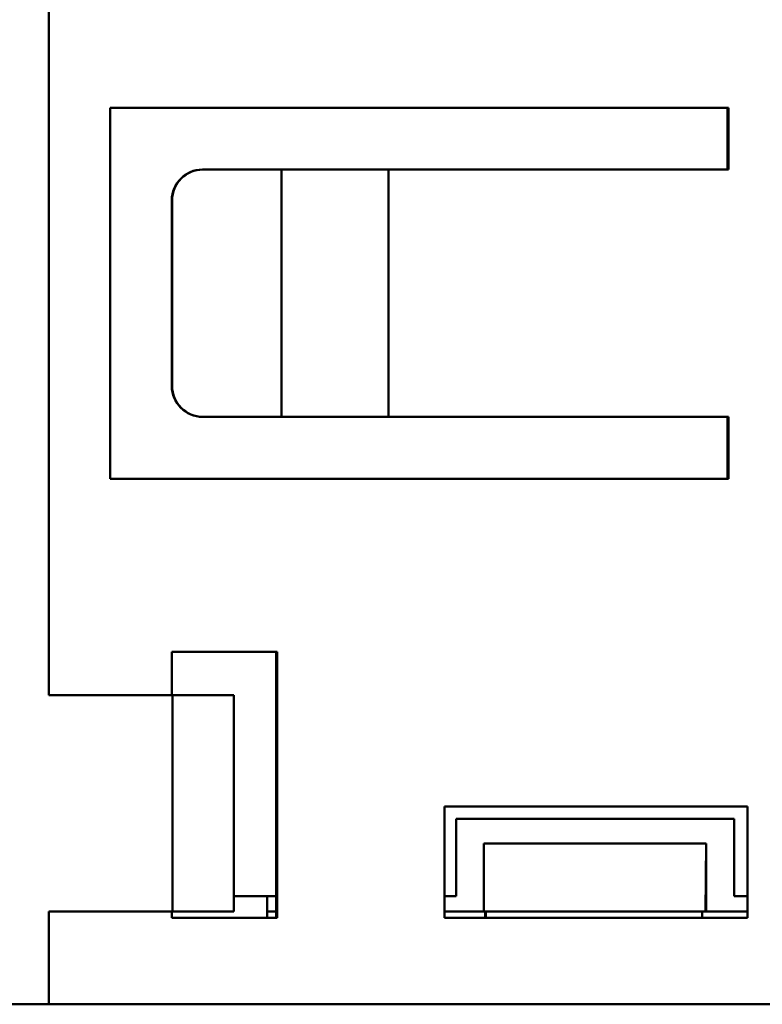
# Model space of a CAD drawing. Header units: millimetres. Extents: x 38 to 184, y 113 to 245.
# Tile 2 of 8: x 60 to 72, y 113 to 129. Entities that reach past the tile are written whole.
import ezdxf

# ---------------------------------------------------------------- set-up
doc = ezdxf.new("R2010")
doc.units = ezdxf.units.MM
doc.layers.add('Visible (ISO)', color=7, linetype='Continuous', lineweight=50)

msp = doc.modelspace()

# ---------------------------------------------------------------- linework, layer by layer
at = {"layer": 'Visible (ISO)'}
for p, q in [((60.857, 118.028), (60.857, 131.028)), ((61.85, 127.528), (71.835, 127.528)), ((61.85, 121.528), (61.85, 127.528)), ((61.85, 127.528), (71.85, 127.528)), ((71.835, 127.528), (71.835, 126.528)), ((71.85, 127.528), (71.835, 127.528)), ((71.85, 127.528), (71.85, 126.528)), ((63.342, 126.528), (63.346, 126.528)), ((64.619, 126.528), (63.351, 126.528)), ((66.35, 126.528), (64.619, 126.528)), ((64.619, 126.528), (64.619, 122.528)), ((66.35, 126.528), (66.35, 122.528)), ((71.85, 126.528), (66.35, 126.528)), ((62.847, 126.028), (62.847, 123.028)), ((62.851, 126.028), (62.851, 123.028)), ((63.347, 122.528), (68.847, 122.528)), ((63.351, 122.528), (64.619, 122.528)), ((64.619, 122.528), (66.35, 122.528)), ((66.35, 122.528), (71.85, 122.528)), ((71.835, 122.528), (71.835, 121.528)), ((71.85, 122.528), (71.841, 122.528)), ((71.85, 122.528), (71.85, 121.528)), ((71.85, 121.528), (61.85, 121.528)), ((62.85, 118.028), (62.85, 118.728)), ((62.85, 118.728), (64.535, 118.728)), ((62.85, 118.728), (64.55, 118.728)), ((64.535, 118.728), (64.535, 114.428)), ((64.55, 118.728), (64.535, 118.728)), ((64.55, 118.728), (64.55, 114.428)), ((62.857, 118.028), (60.857, 118.028)), ((62.857, 114.528), (62.857, 118.028)), ((63.853, 118.028), (62.857, 118.028)), ((63.853, 118.028), (63.853, 114.528)), ((72.157, 116.228), (67.26, 116.228)), ((67.26, 114.428), (67.26, 116.228)), ((67.26, 116.228), (72.16, 116.228)), ((72.157, 116.228), (72.157, 114.428)), ((72.16, 116.228), (72.157, 116.228)), ((72.16, 116.228), (72.16, 114.428)), ((67.445, 114.778), (67.445, 116.028)), ((67.445, 116.028), (71.945, 116.028)), ((71.942, 116.028), (67.445, 116.028)), ((71.942, 116.028), (71.945, 116.028)), ((71.942, 114.778), (71.942, 116.028)), ((71.945, 116.028), (71.945, 114.778)), ((67.892, 115.628), (71.492, 115.628)), ((67.892, 114.528), (67.892, 115.628)), ((71.492, 115.628), (71.477, 114.528)), ((71.492, 115.628), (71.492, 114.528)), ((63.853, 114.778), (64.535, 114.778)), ((64.535, 114.778), (63.853, 114.778)), ((64.392, 114.528), (64.392, 114.778)), ((64.392, 114.778), (64.392, 114.428)), ((67.26, 114.778), (67.445, 114.778)), ((67.442, 114.778), (67.26, 114.778)), ((67.442, 114.778), (67.445, 114.778)), ((71.945, 114.778), (71.942, 114.778)), ((72.157, 114.778), (71.942, 114.778)), ((71.945, 114.778), (72.157, 114.778)), ((60.857, 113.028), (60.857, 114.528)), ((62.85, 114.528), (60.857, 114.528)), ((62.857, 114.528), (60.857, 114.528)), ((62.85, 114.428), (62.85, 114.528)), ((62.85, 114.528), (62.852, 114.528)), ((62.852, 114.528), (63.852, 114.528)), ((63.853, 114.528), (62.857, 114.528)), ((63.852, 114.528), (63.853, 114.528)), ((64.535, 114.528), (64.392, 114.528)), ((64.392, 114.528), (64.392, 114.528)), ((64.535, 114.527), (64.392, 114.527)), ((67.892, 114.528), (67.26, 114.528)), ((67.868, 114.527), (67.26, 114.527)), ((67.868, 114.527), (67.877, 114.528)), ((67.877, 114.528), (71.477, 114.528)), ((67.877, 114.528), (67.892, 114.528)), ((67.918, 114.528), (67.918, 114.428)), ((67.927, 114.528), (67.927, 114.428)), ((71.427, 114.528), (71.427, 114.428)), ((71.468, 114.528), (71.468, 114.527)), ((71.477, 114.528), (71.468, 114.527)), ((72.157, 114.527), (71.468, 114.527)), ((71.492, 114.528), (71.477, 114.528)), ((72.157, 114.528), (71.492, 114.528)), ((64.55, 114.428), (62.85, 114.428)), ((72.16, 114.428), (67.26, 114.428)), ((60.857, 113.028), (41.517, 113.028)), ((64.342, 113.027), (53.642, 113.027)), ((73.25, 113.028), (60.85, 113.028)), ((60.85, 113.028), (60.857, 113.028)), ((64.342, 113.027), (64.368, 113.027)), ((64.368, 113.027), (73.808, 113.027))]:
    msp.add_line(p, q, dxfattribs=at)
for centre, major_axis, ratio, start_param, end_param in [((63.347, 126.028), (-0.005, 0.5), 0.999998, 0, 1.56048), ((63.351, 126.028), (0, 0.5), 0.999998, 0, 1.570796), ((63.347, 123.028), (0, -0.5), 0.999998, 4.712389, 6.283185), ((63.351, 123.028), (0, -0.5), 0.999998, 4.712389, 6.283185), ((68.841, 122.528), (3, 0), 0.000019, 6.281322, 7.852118)]:
    msp.add_ellipse(centre, major_axis=major_axis, ratio=ratio, start_param=start_param, end_param=end_param, dxfattribs=at)

doc.saveas('drawing.dxf')
